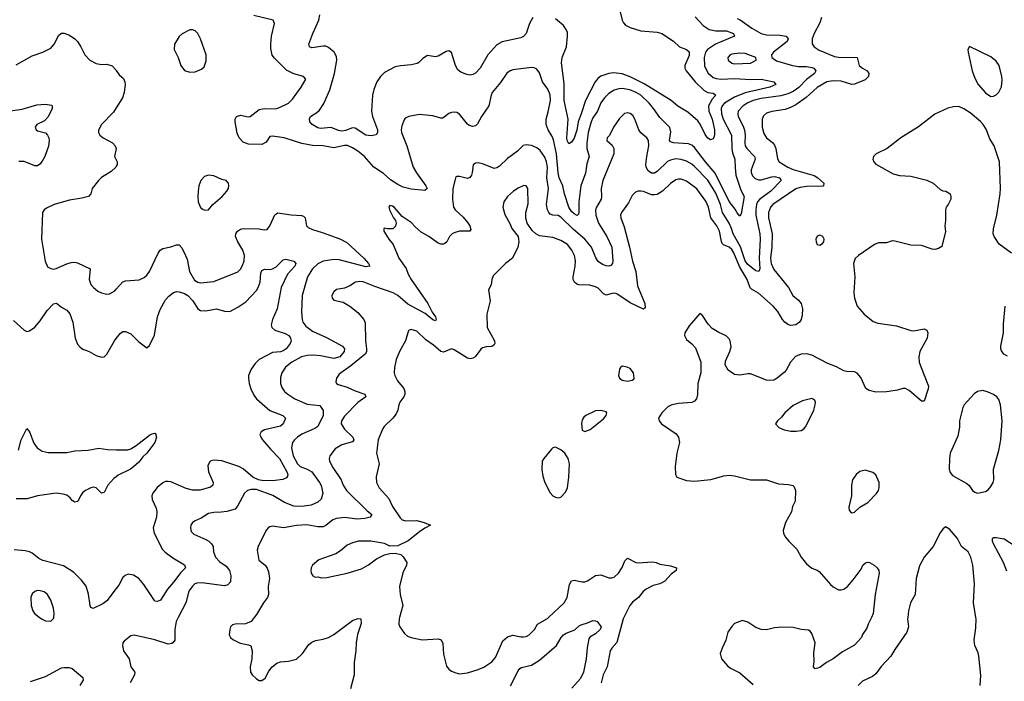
# Model space of a CAD drawing. Header units: inches. Extents: x 1245430 to 1420861, y 606325 to 671315.
# Tile 147 of 256: x 1339277 to 1346651, y 649522 to 654474. Entities that reach past the tile are written whole.
import ezdxf

# ---------------------------------------------------------------- set-up
doc = ezdxf.new("R2010")
doc.units = ezdxf.units.IN
doc.header["$MEASUREMENT"] = 0
for name, color, linetype in [('B3634', 7, 'Continuous'), ('B3635', 7, 'Continuous'), ('B3644', 7, 'Continuous'), ('B3645', 7, 'Continuous')]:
    doc.layers.add(name, color=color, linetype=linetype)

msp = doc.modelspace()

# ---------------------------------------------------------------- linework, layer by layer
at = {"layer": 'B3634', "color": 5}
for points, elevation in [([(1339425.9, 650000), (1339450, 649984), (1339470, 649974.8), (1339510, 649971), (1339530, 649992), (1339531.3, 650000)], 940), ([(1339358.8, 649521.2), (1339470, 649558.5), (1339590, 649621.3), (1339610, 649626), (1339645.2, 649625.2), (1339670, 649616.3), (1339750.6, 649550), (1339752.4, 649530), (1339726.4, 649490)], 920)]:
    msp.add_lwpolyline(points, dxfattribs=dict(at, elevation=elevation))
at = {"layer": 'B3635', "color": 5}
for points, elevation in [([(1339250, 654134.9), (1339370, 654202.4), (1339449, 654230), (1339489, 654250), (1339510, 654262), (1339534.5, 654290), (1339570, 654358.8), (1339590, 654372.7), (1339610, 654372.7), (1339650, 654358), (1339690, 654330.4), (1339710, 654310.4), (1339735.8, 654270), (1339763.8, 654210), (1339802, 654170), (1339850, 654146), (1339890, 654139.3), (1339930, 654140.5), (1339970, 654127.7), (1339997.7, 654097.7), (1340000, 654094.3)], 940), ([(1339189, 653790), (1339296.3, 653803.7), (1339404.4, 653835.6), (1339470, 653842), (1339514.2, 653834.2), (1339518.8, 653830), (1339520.5, 653810), (1339490, 653747), (1339462.4, 653717.6), (1339406, 653690), (1339392.7, 653670), (1339399.1, 653650), (1339410, 653642.4), (1339470, 653627.2), (1339484.9, 653610), (1339494, 653590), (1339496.9, 653570), (1339492.6, 653527.4), (1339465.5, 653450), (1339445.5, 653414.5), (1339427.2, 653392.8), (1339410, 653380.7), (1339390, 653381.1), (1339310, 653411.6), (1339270, 653412.9)], 920), ([(1340000, 653815.3), (1339978.5, 653781.5), (1339890.5, 653690), (1339867.3, 653647.3), (1339866.8, 653630), (1339876, 653610), (1339901, 653590), (1339971.5, 653551.5), (1339992.7, 653530), (1339999.1, 653510), (1339988, 653450), (1340000, 653425.7)], 940), ([(1340000, 653376.5), (1339996.3, 653370), (1339962, 653338), (1339890, 653291.5), (1339868.2, 653270), (1339819.1, 653210), (1339810.5, 653169.5), (1339791.3, 653150), (1339742.9, 653137.1), (1339650, 653122), (1339536, 653090), (1339478, 653062), (1339461, 653050), (1339448.2, 653031.8), (1339440.3, 652830), (1339466.7, 652666.7), (1339483.9, 652623.9), (1339510, 652610.5), (1339530, 652607.2), (1339550, 652610.4), (1339630, 652647.4), (1339663.3, 652656.7), (1339690, 652659), (1339710, 652653.8), (1339804, 652610), (1339796, 652530), (1339810, 652490.7), (1339830, 652470.4), (1339863, 652443), (1339890, 652428.4), (1339930, 652419.3), (1339950, 652422.4), (1339990, 652444.4), (1340000, 652455.6)], 940), ([(1339230, 652221.6), (1339310, 652150.7), (1339330, 652140.7), (1339350, 652144.9), (1339390, 652173.4), (1339430, 652220.8), (1339482.9, 652297.1), (1339530, 652346.3), (1339552.4, 652352.4), (1339590, 652322.8), (1339630, 652299.6), (1339652.2, 652272.2), (1339675.4, 652210), (1339692, 652090), (1339710, 652044.9), (1339730, 652022), (1339750, 652007.7), (1339796, 651990), (1339850, 651959.1), (1339890, 651946.8), (1339910, 651950.8), (1339930, 651970.8), (1339986.6, 652070), (1340000, 652086.8)], 920), ([(1339267.7, 651252.3), (1339288.8, 651330), (1339330, 651414), (1339350, 651388.5), (1339383.7, 651303.7), (1339408.9, 651268.9), (1339444.7, 651244.7), (1339490, 651235.1), (1339630, 651235.1), (1339690, 651247.3), (1339790, 651252.1), (1339870, 651266.2), (1339935.6, 651255.6), (1340000, 651255)], 880), ([(1340000, 651053.2), (1339981.1, 651038.9), (1339936.3, 650990), (1339910, 650934), (1339890, 650929.5), (1339850, 650970.9), (1339830, 650974.6), (1339810, 650969.8), (1339770, 650950.8), (1339747.6, 650932.4), (1339731.3, 650910), (1339711.7, 650868.3), (1339690, 650862.3), (1339670, 650875.6), (1339655.3, 650895.3), (1339630, 650914.9), (1339603.1, 650923.1), (1339550, 650929), (1339410, 650910.3), (1339333.7, 650886.3), (1339250, 650888)], 880), ([(1340000, 650215.8), (1339930, 650124.7), (1339898.9, 650101), (1339827, 650067), (1339810, 650075.1), (1339803.5, 650090), (1339793.3, 650173.3), (1339773.6, 650233.6), (1339739.3, 650279.3), (1339678.6, 650338.6), (1339605.2, 650385.2), (1339450, 650425.6), (1339420.7, 650440.7), (1339370, 650481.3), (1339350, 650491.1), (1339317.4, 650497.4), (1339234.6, 650505.4)], 920), ([(1339531.3, 650000), (1339536.2, 650030), (1339529.6, 650070), (1339509.6, 650130), (1339485.1, 650170), (1339459.3, 650190), (1339430, 650199.7), (1339410, 650200.5), (1339390, 650193.6), (1339370, 650176), (1339360.4, 650150), (1339362, 650090), (1339374.4, 650050), (1339388.2, 650030), (1339410, 650010.6), (1339425.9, 650000)], 940)]:
    msp.add_lwpolyline(points, dxfattribs=dict(at, elevation=elevation))
at = {"layer": 'B3644', "color": 5}
for points, elevation in [([(1340464.5, 650000), (1340449.3, 649970), (1340437.7, 649910), (1340437.6, 649830), (1340427.3, 649812.7), (1340415.3, 649804.8), (1340390, 649800.5), (1340290, 649832.6), (1340133.4, 649866.6), (1340110, 649860.9), (1340058.5, 649821.5), (1340050.5, 649809.5), (1340047.3, 649790), (1340054.4, 649750), (1340097, 649690), (1340108.5, 649630), (1340138, 649590), (1340136.4, 649570), (1340103.1, 649510)], 940), ([(1341033, 650000), (1341010.3, 649969.7), (1340968.3, 649951.7), (1340890.7, 649949.3), (1340870, 649944), (1340856, 649930), (1340850.7, 649909.3), (1340846.8, 649870), (1340856, 649850), (1340873.2, 649833.2), (1340927.5, 649807.5), (1340990, 649794.9), (1341007.3, 649787.3), (1341018.8, 649750), (1341015.5, 649690), (1341003, 649630), (1341005.5, 649590), (1341018.8, 649570), (1341050, 649538.8), (1341070, 649527.3), (1341090, 649527.3), (1341114.9, 649545.1), (1341142.8, 649597.2), (1341167.3, 649630), (1341202.9, 649657.1), (1341230, 649668.4), (1341290, 649672), (1341350, 649688.2), (1341395.1, 649730), (1341443.6, 649796.4), (1341465.4, 649814.6), (1341493.3, 649826.7), (1341550, 649835.8), (1341590, 649850.3), (1341630, 649872.2), (1341770, 649975.5), (1341810, 649990.7), (1341831.3, 649990), (1341833.4, 649953.4), (1341807.8, 649872.2), (1341795.8, 649810), (1341794.6, 649750), (1341783.1, 649663.1), (1341782, 649570), (1341754.1, 649465.9)], 960), ([(1342120.6, 650000), (1342117.8, 649990), (1342117, 649950), (1342123.1, 649930), (1342158.3, 649878.3), (1342180.3, 649860.3), (1342208.7, 649848.7), (1342290, 649832), (1342410, 649838.7), (1342432.6, 649832.6), (1342445.3, 649805.2), (1342450, 649724.7), (1342474, 649634), (1342490, 649613), (1342510, 649598.4), (1342543.8, 649583.8), (1342570, 649578.3), (1342630, 649584.9), (1342710, 649609.2), (1342753.5, 649626.5), (1342813.7, 649666.3), (1342841, 649699), (1342895.4, 649824.6), (1342930, 649855.3), (1342970, 649866.7), (1343030, 649853.4), (1343050, 649853.4), (1343070, 649857.4), (1343093.6, 649870), (1343131.8, 649908.2), (1343155.6, 649950), (1343230, 649992), (1343238.5, 650000)], 980), ([(1342953.3, 649486.7), (1343010, 649600.4), (1343022.8, 649617.2), (1343035.2, 649624.8), (1343110, 649642.9), (1343170, 649679.3), (1343297.4, 649790), (1343331.9, 649850), (1343350, 649870.2), (1343370, 649882.4), (1343434.5, 649905.5), (1343470, 649938), (1343490, 649947.6), (1343530, 649958), (1343570, 649976.5), (1343590, 649975.3), (1343600.7, 649970), (1343631, 649930), (1343624.4, 649910), (1343590, 649876.8), (1343547.6, 649852.4), (1343540.5, 649839.5), (1343526.9, 649773.1), (1343519.8, 649690), (1343500.1, 649590), (1343477.7, 649542.3), (1343412, 649470)], 960), ([(1343802.6, 650000), (1343797.7, 649990), (1343747.9, 649812.1), (1343711.6, 649770), (1343700.3, 649750), (1343677.3, 649630), (1343645.8, 649570), (1343631.4, 649510)], 980), ([(1345655.9, 650000), (1345630.5, 649949.5), (1345620.9, 649919.1), (1345590, 649872.7), (1345581.6, 649850), (1345528.2, 649791.8), (1345438.7, 649741.3), (1345370.5, 649690), (1345318.9, 649661.1), (1345270, 649624.5), (1345234.6, 649614.6), (1345221.2, 649630), (1345227.3, 649672.7), (1345225.4, 649734.6), (1345234, 649810), (1345210, 649879), (1345197.7, 649897.7), (1345184.8, 649904.8), (1345130, 649909.7), (1345070, 649923), (1344990, 649927.3), (1344930, 649921.6), (1344870, 649907.3), (1344830.5, 649909.5), (1344790, 649925.1), (1344730, 649965.1), (1344690, 649977.2), (1344630, 649953.2), (1344610, 649932.7), (1344580.4, 649890), (1344566, 649830), (1344537.1, 649770), (1344524, 649730), (1344526.8, 649710), (1344534, 649690), (1344578.3, 649638.3), (1344600.7, 649620.7), (1344670, 649584.9), (1344770, 649496.4)], 1020), ([(1345927.9, 650000), (1345926.9, 649990), (1345933.8, 649930), (1345920.9, 649890), (1345830, 649759.6), (1345801.7, 649710), (1345730, 649631.6), (1345690, 649576.2), (1345663.4, 649556.6), (1345590, 649522.4), (1345555.8, 649490)], 1040), ([(1346471.2, 649490), (1346474.9, 649565.1), (1346460.5, 649710), (1346455.4, 649735.4), (1346431.6, 649790), (1346426.3, 649830), (1346437.7, 649922.3), (1346439.7, 649990), (1346438.1, 650000)], 1040)]:
    msp.add_lwpolyline(points, dxfattribs=dict(at, elevation=elevation))
at = {"layer": 'B3645', "color": 5}
for points, elevation in [([(1343746.3, 654650), (1343789.5, 654470), (1343798.3, 654450), (1343812.9, 654433), (1343850, 654414.4), (1343930, 654389.6), (1344050, 654379.5), (1344086.4, 654370), (1344174.1, 654314.1), (1344219.3, 654270), (1344270.6, 654250), (1344290, 654233), (1344290, 654207), (1344258, 654130), (1344259.6, 654110), (1344269.2, 654090), (1344336.6, 654010), (1344403, 653943), (1344430, 653929.1), (1344470, 653924.6), (1344490.2, 653910.2), (1344461.9, 653878.1), (1344435.2, 653830), (1344438.9, 653790), (1344462.1, 653730), (1344480.2, 653650), (1344479.5, 653610), (1344473.7, 653586.3), (1344470, 653581.2), (1344450, 653575.1), (1344430, 653587), (1344410, 653615.6), (1344372.7, 653692.7), (1344356.2, 653716.2), (1344281.9, 653781.9), (1344207, 653827), (1344156.8, 653870), (1343953, 653993), (1343850, 654045.3), (1343790, 654068.5), (1343724.4, 654075.6), (1343688.6, 654071.4), (1343630, 654050.6), (1343606.6, 654033.4), (1343586.4, 654010), (1343514.6, 653870), (1343482.6, 653770), (1343458.3, 653710), (1343450, 653647), (1343430, 653586), (1343410, 653557), (1343390, 653545.2), (1343377.6, 653570), (1343374, 653590), (1343383.5, 653730), (1343355.2, 653870), (1343355.2, 653995.2), (1343334.4, 654150), (1343340.9, 654190), (1343371.8, 654270), (1343380.6, 654350), (1343378.5, 654378.5), (1343370, 654401.3), (1343349.8, 654430), (1343290, 654481.2)], 920), ([(1344334.6, 654494.6), (1344396.5, 654430), (1344441.5, 654401.5), (1344490, 654390.1), (1344570.7, 654390), (1344622.8, 654370), (1344630.4, 654350), (1344488.8, 654291.2), (1344429.3, 654250), (1344412.7, 654230), (1344403, 654190), (1344405.5, 654125.5), (1344433.3, 654073.3), (1344470, 654041.5), (1344493, 654033), (1344530, 654027.9), (1344630, 654034.5), (1344750, 654026.8), (1344830, 654029.4), (1344926, 654010), (1344939.1, 653990), (1344894.9, 653970), (1344710, 653925.9), (1344630, 653894.2), (1344556.6, 653850), (1344539, 653830), (1344530.6, 653810), (1344532, 653770), (1344545.2, 653730), (1344608, 653610), (1344610.5, 653510), (1344616.2, 653476.2), (1344633.8, 653430), (1344634.2, 653365.8), (1344640.8, 653310), (1344677.7, 653197.7), (1344703.6, 653150), (1344679.3, 653020.7), (1344670, 653004.5), (1344650, 653027.6), (1344636.1, 653056.1), (1344590, 653112.2), (1344485.6, 653325.6), (1344412, 653410), (1344330, 653516.2), (1344310, 653533.7), (1344285.6, 653545.6), (1344173.1, 653553.1), (1344150, 653558.9), (1344142.4, 653570), (1344154.5, 653634.5), (1344146.1, 653666.1), (1344070, 653741.7), (1344024.6, 653810), (1343991.4, 653850), (1343930, 653909.9), (1343895, 653930), (1343845.6, 653950), (1343790, 653959.2), (1343763.3, 653956.7), (1343730, 653945.7), (1343690, 653921.1), (1343656.9, 653890), (1343629.6, 653850.4), (1343604, 653790), (1343570, 653739.1), (1343557.4, 653710), (1343534.1, 653630), (1343523.3, 653550), (1343524.8, 653510), (1343541.5, 653450), (1343524.2, 653395.8), (1343515.2, 653324.8), (1343479.2, 653230), (1343463.7, 653110), (1343464, 653030), (1343461.3, 653018.7), (1343451.6, 653008.4), (1343430, 653020.7), (1343410, 653037.4), (1343388.7, 653070), (1343358, 653170), (1343345, 653230), (1343317.2, 653290), (1343308.7, 653328.7), (1343296.8, 653470), (1343273.7, 653573.7), (1343263.5, 653603.5), (1343234.2, 653650), (1343218.9, 653690), (1343218.8, 653730), (1343235.3, 653784.7), (1343251.2, 653870), (1343250, 653912), (1343233.5, 653953.5), (1343193.3, 654010), (1343170, 654077), (1343150, 654102.4), (1343130, 654113), (1343110, 654115.4), (1342970, 654097.7), (1342950, 654091.2), (1342925.9, 654074.1), (1342877.4, 654002.6), (1342815.6, 653930), (1342807.2, 653910), (1342790, 653829.7), (1342735.2, 653750), (1342704.5, 653695.5), (1342690, 653680.7), (1342670, 653674.7), (1342642.7, 653682.7), (1342630, 653691.2), (1342570, 653766.3), (1342550, 653778.9), (1342530, 653783), (1342510, 653780.5), (1342490, 653771.5), (1342456.9, 653743.1), (1342442.6, 653737.4), (1342430, 653735.8), (1342370, 653754.5), (1342270, 653764.7), (1342190.3, 653749.7), (1342163.9, 653736.1), (1342155.6, 653724.4), (1342139.9, 653680.1), (1342134.9, 653650), (1342137.3, 653630), (1342177.2, 653530), (1342223.8, 653370), (1342247.5, 653327.5), (1342318, 653230), (1342327.7, 653210), (1342310, 653194.5), (1342210, 653206.6), (1342150, 653220.5), (1342110, 653239.1), (1342054.7, 653274.7), (1342002.4, 653322.4), (1341930, 653369.8), (1341858.8, 653450), (1341810, 653490.7), (1341770, 653515.8), (1341731.3, 653531.3), (1341708.6, 653531.4), (1341630, 653514.7), (1341550, 653530.8), (1341470, 653532.8), (1341390, 653547.1), (1341257.2, 653590), (1341170, 653602.6), (1341150, 653598.4), (1341122.3, 653557.7), (1341090, 653539.7), (1340990, 653541.3), (1340950, 653557.6), (1340920.5, 653590), (1340904.4, 653624.4), (1340891.3, 653710), (1340891.6, 653730), (1340900.9, 653750), (1340930, 653758.3), (1340987, 653747), (1341004, 653750), (1341070, 653802.3), (1341110, 653809.3), (1341190, 653807.5), (1341210, 653811.3), (1341270, 653838), (1341290, 653850.2), (1341319.3, 653879.3), (1341384.5, 653970), (1341419.3, 654030), (1341402, 654050), (1341330, 654069.7), (1341276, 654096), (1341185.9, 654185.9), (1341168.8, 654208.8), (1341158.5, 654258.5), (1341157.2, 654290), (1341163.5, 654350), (1341184.7, 654444.7), (1341175.3, 654470), (1341030, 654505.7)], 940), ([(1344650, 654482.4), (1344673.3, 654473.3), (1344760.9, 654410), (1344830, 654371), (1344870, 654360.8), (1344970, 654359.3), (1345016.3, 654350), (1345033.4, 654330), (1345023.7, 654310), (1344921.7, 654230), (1344908.5, 654210), (1344910.4, 654190), (1344945.9, 654165.9), (1345064.9, 654130), (1345110, 654122.7), (1345170, 654124.6), (1345210, 654116.3), (1345225.3, 654110), (1345240.3, 654090), (1345229.2, 654070), (1345170, 654027.3), (1345113, 653967), (1345070, 653935.5), (1345030, 653918.4), (1344976.4, 653903.6), (1344830, 653883.1), (1344770, 653868), (1344729, 653851), (1344695.5, 653830), (1344658.8, 653790), (1344654.7, 653770), (1344658, 653750), (1344696.5, 653676.5), (1344706.2, 653646.2), (1344709.6, 653610), (1344706.7, 653550), (1344710.9, 653530), (1344723.2, 653510), (1344780.2, 653450), (1344784.2, 653430), (1344755.2, 653350), (1344756, 653330), (1344765.7, 653305.7), (1344784.8, 653284.8), (1344810, 653275), (1344830, 653274.6), (1344910, 653298.2), (1344930, 653299.2), (1344966.4, 653290), (1344979.6, 653270), (1344903.6, 653190), (1344819.1, 653130), (1344802.7, 653110), (1344795.4, 653090), (1344789.6, 653050), (1344790.5, 653010), (1344820.3, 652870), (1344823.6, 652830), (1344816.3, 652690), (1344819.2, 652610), (1344812.4, 652590), (1344790, 652593.7), (1344770, 652607.8), (1344730, 652642.4), (1344710, 652669.9), (1344674.7, 652774.7), (1344619.4, 652870), (1344609, 652910), (1344590.8, 652950), (1344541.4, 653030), (1344524.4, 653090), (1344490, 653174.5), (1344430, 653273.9), (1344330, 653374.7), (1344310, 653392.5), (1344270, 653416.1), (1344230, 653428.6), (1344190, 653431.7), (1344150, 653422.1), (1344128.4, 653411.6), (1344050, 653336.8), (1344030, 653326.3), (1344010, 653326.2), (1343983.6, 653343.6), (1343970, 653369.5), (1343967.5, 653390), (1343972.7, 653450), (1343988.9, 653530), (1343987.2, 653570), (1343972.6, 653590), (1343928.3, 653628.3), (1343913.3, 653650), (1343884.4, 653730), (1343870, 653756.9), (1343850, 653772.6), (1343830, 653777.4), (1343807.1, 653772.9), (1343770, 653735.6), (1343723.6, 653670), (1343693.8, 653606.2), (1343676.3, 653590), (1343673.4, 653570), (1343714.1, 653534.1), (1343727.6, 653510), (1343727.3, 653470), (1343645, 653270), (1343631.9, 653210), (1343635.2, 653150), (1343631, 653130), (1343595.9, 653070), (1343590.2, 653049.8), (1343590.9, 653010), (1343610.8, 652950), (1343674.3, 652850), (1343712.5, 652770), (1343720.2, 652670), (1343716.5, 652650), (1343705.1, 652634.9), (1343690, 652629.8), (1343670, 652632), (1343642.7, 652642.7), (1343610, 652664.8), (1343592.2, 652692.2), (1343560.1, 652770), (1343510, 652831.4), (1343423.8, 652903.8), (1343330, 652997), (1343310, 653007.2), (1343270, 653010.7), (1343250, 653019.3), (1343240.3, 653030), (1343229.9, 653050), (1343222.5, 653090), (1343237.8, 653210), (1343224.2, 653290), (1343230.4, 653370), (1343223.4, 653410), (1343210, 653445.1), (1343175.4, 653495.4), (1343150, 653515.8), (1343110, 653532.1), (1343070, 653538), (1343047.5, 653532.5), (1343005.3, 653490), (1342930, 653434.5), (1342870, 653376.3), (1342850, 653364.5), (1342830, 653359.5), (1342750, 653393.7), (1342710, 653402), (1342690, 653399.6), (1342672.5, 653387.5), (1342666.4, 653330), (1342660.4, 653310), (1342648.5, 653291.5), (1342630, 653284.2), (1342570, 653299.5), (1342550, 653301.2), (1342542.5, 653297.5), (1342521.3, 653210), (1342517.2, 653130), (1342526.4, 653070), (1342537.8, 653050), (1342597, 652997), (1342633.9, 652953.9), (1342648.9, 652930), (1342656.2, 652903.8), (1342648.1, 652891.9), (1342570.2, 652889.8), (1342530, 652878.3), (1342515.5, 652870), (1342497.1, 652850), (1342476.3, 652810), (1342461.7, 652798.3), (1342450, 652793.6), (1342430, 652794.3), (1342410, 652801.1), (1342341.6, 652850), (1342283, 652883), (1342240, 652920), (1342210, 652956.9), (1342140.9, 653000.9), (1342081.2, 653070), (1342070, 653079.3), (1342050, 653082), (1342041, 653070), (1342047.3, 653050), (1342076, 652990), (1342091, 652970), (1342096, 652950), (1342090.7, 652929.3), (1342070.5, 652909.5), (1342028.9, 652908.9), (1342010, 652914), (1342004.7, 652910), (1342004, 652890), (1342042.4, 652830), (1342074.9, 652790), (1342115.8, 652690), (1342171, 652611), (1342186, 652570), (1342208.2, 652530), (1342333.8, 652350), (1342365, 652285), (1342390.2, 652250), (1342397, 652230), (1342390, 652220.7), (1342370, 652227.4), (1342314.8, 652274.8), (1342185, 652345), (1342110, 652409.1), (1342074.7, 652430), (1341936, 652476), (1341850, 652511.8), (1341824.7, 652515.3), (1341791, 652510), (1341750, 652481.6), (1341710, 652464.5), (1341650, 652453.6), (1341630, 652438), (1341614.9, 652410), (1341618, 652390), (1341630, 652374), (1341698.4, 652358.4), (1341750, 652330.6), (1341810, 652281.6), (1341854, 652230), (1341864.4, 652204.4), (1341866.7, 652070), (1341875.2, 652010), (1341873.2, 651986.8), (1341864.6, 651970), (1341758, 651882), (1341670, 651819.7), (1341648.4, 651790), (1341644.2, 651764.2), (1341650.5, 651750), (1341662.7, 651742.7), (1341730, 651722.7), (1341790, 651695), (1341862, 651670), (1341870.4, 651650), (1341810, 651607.6), (1341710, 651506), (1341687.9, 651470), (1341685.5, 651450), (1341710, 651407.7), (1341772.4, 651350), (1341778.4, 651330), (1341770, 651313.2), (1341689, 651291), (1341639.6, 651260.4), (1341599.1, 651210), (1341595.5, 651190), (1341598, 651170), (1341621.1, 651121.1), (1341685.3, 651030), (1341700.3, 650990), (1341724.7, 650950), (1341878.2, 650798.2), (1341913.4, 650770), (1341900.7, 650750), (1341860.8, 650739.2), (1341803.7, 650736.3), (1341710, 650747.2), (1341650, 650740.7), (1341621.5, 650730), (1341570, 650687.8), (1341550, 650678.4), (1341510, 650678.5), (1341427, 650693), (1341350, 650688), (1341251.5, 650671.5), (1341170, 650682), (1341150, 650678), (1341138.8, 650670), (1341124.4, 650655.6), (1341110, 650629), (1341062, 650530), (1341056.3, 650503.7), (1341068.6, 650428.6), (1341114.9, 650390), (1341130, 650367.3), (1341140.2, 650340.2), (1341147.8, 650290), (1341138.9, 650230), (1341140.3, 650170), (1341132, 650150), (1341102, 650110), (1341050, 650022.7), (1341033, 650000)], 960), ([(1343118.9, 654490), (1343095.6, 654444.4), (1343070, 654371.8), (1343050, 654347.2), (1343030, 654337.6), (1342890, 654307.2), (1342850, 654284.7), (1342782.2, 654210), (1342726.2, 654110), (1342690, 654074), (1342670, 654063.1), (1342650, 654059.7), (1342624.6, 654064.6), (1342580.9, 654080.9), (1342558.6, 654098.6), (1342540.8, 654130), (1342510, 654229.4), (1342490, 654240.5), (1342470, 654236.3), (1342410, 654200.5), (1342390, 654196.2), (1342330, 654205.2), (1342295.9, 654184.1), (1342266.2, 654153.8), (1342253.3, 654146.7), (1342210, 654135.4), (1342130, 654129.8), (1342090, 654120.3), (1342010, 654079.3), (1341979, 654050), (1341952.3, 654010), (1341930, 653952.3), (1341919.8, 653910), (1341911.4, 653790), (1341920.1, 653750), (1341955.5, 653650), (1341957.4, 653630), (1341947.1, 653612.9), (1341910, 653605.3), (1341870, 653610.8), (1341790, 653663.2), (1341770, 653665.6), (1341716.3, 653643.7), (1341690, 653639), (1341663.6, 653643.6), (1341610, 653667), (1341530, 653659.6), (1341510, 653663.4), (1341467.3, 653690), (1341449.7, 653710), (1341447.5, 653732.5), (1341455.6, 653750), (1341501.4, 653778.6), (1341522.1, 653797.9), (1341553.7, 653846.3), (1341599.5, 653950), (1341633.8, 654070), (1341653.3, 654170), (1341650, 654197.6), (1341633.3, 654230), (1341590, 654266.8), (1341570, 654275), (1341550, 654277), (1341464.5, 654264.5), (1341447, 654270), (1341443.5, 654290), (1341472, 654370), (1341517.7, 654470), (1341524, 654510)], 920), ([(1345281.8, 654490), (1345270.2, 654450), (1345228, 654370), (1345212.8, 654330), (1345212.9, 654292.9), (1345226.4, 654270), (1345264.9, 654244.9), (1345378.3, 654198.3), (1345410, 654193.7), (1345550.2, 654190.2), (1345563.7, 654130), (1345588.4, 654110), (1345624.4, 654090), (1345636.5, 654070), (1345632.8, 654050), (1345610, 654024.4), (1345529, 653991), (1345510, 653989.8), (1345430, 654014.3), (1345370, 654016.5), (1345322, 654010), (1345250, 653965.8), (1345167.8, 653892.2), (1345090, 653836.3), (1345050, 653815.5), (1345010, 653802.1), (1344910, 653786.5), (1344870, 653773.6), (1344846.9, 653753.1), (1344837.6, 653730), (1344838.2, 653670), (1344850, 653622), (1344870, 653590.4), (1344915, 653555), (1344930, 653534.9), (1344938.8, 653510), (1344951.7, 653431.7), (1344965.5, 653410), (1345030, 653370.1), (1345070, 653352.4), (1345226.5, 653306.5), (1345254.3, 653290), (1345299.5, 653250), (1345297.3, 653230), (1345291.6, 653228.4), (1345170, 653225), (1345122, 653218), (1345090, 653207.7), (1344917.4, 653090), (1344898.8, 653070), (1344884.2, 653030), (1344885.5, 652990), (1344911.5, 652870), (1344909.6, 652770), (1344900.1, 652690), (1344904, 652650), (1344924.2, 652604.2), (1345034.4, 652470), (1345068.2, 652410), (1345110, 652374.6), (1345130.2, 652350), (1345139.1, 652310), (1345136.7, 652263.3), (1345128.5, 652230), (1345118.3, 652210), (1345089.9, 652189.9), (1345050, 652185.9), (1345030, 652192.8), (1345006.2, 652210), (1344989.9, 652229.9), (1344955.6, 652290), (1344921.1, 652330), (1344810, 652427.6), (1344756.7, 652456.7), (1344746.7, 652466.7), (1344726, 652530), (1344667.5, 652627.5), (1344626.4, 652730), (1344610, 652754), (1344591.4, 652770), (1344548, 652788), (1344538.6, 652798.6), (1344532.5, 652812.5), (1344518.8, 652890), (1344497.2, 652930), (1344452.9, 652990), (1344436.2, 653070), (1344415.3, 653115.3), (1344347.9, 653207.9), (1344270, 653266), (1344230, 653279.3), (1344210, 653280.3), (1344190, 653275.3), (1344150, 653248.7), (1344090, 653189.8), (1344050, 653166.5), (1344030, 653162), (1344010, 653163.1), (1343950, 653187.6), (1343930, 653190.8), (1343910, 653189.7), (1343890, 653182), (1343863.2, 653156.8), (1343836.1, 653103.9), (1343785.3, 653030), (1343777.4, 653010), (1343778.3, 652990), (1343803.7, 652923.7), (1343844.4, 652770), (1343866.8, 652666.8), (1343892.5, 652590), (1343902.8, 652482.8), (1343959.4, 652350), (1343961.7, 652318.3), (1343950, 652307.6), (1343850, 652354), (1343750, 652421), (1343730, 652427), (1343714.8, 652425.2), (1343670, 652411.1), (1343650, 652422.6), (1343610, 652463.1), (1343590, 652475), (1343546.3, 652486.3), (1343465.2, 652490), (1343450, 652495.1), (1343431.3, 652510), (1343422.6, 652530), (1343421.5, 652550), (1343437.2, 652630), (1343440.4, 652670), (1343432.1, 652710), (1343411, 652750), (1343379.7, 652790), (1343330, 652822.2), (1343270, 652843.1), (1343170, 652856), (1343143.7, 652870), (1343115.4, 652895.4), (1343077, 652950), (1343068.1, 652988.1), (1343068.2, 653030), (1343084.1, 653095.9), (1343083.5, 653210), (1343070, 653229.6), (1343052.2, 653232.2), (1343010, 653213.5), (1342974.4, 653190), (1342930, 653149.6), (1342903.7, 653110), (1342895.3, 653070), (1342910, 653016), (1342947.8, 652947.8), (1342963.1, 652910), (1343010.4, 652850), (1343015.3, 652810), (1343006.7, 652770), (1342967.7, 652690), (1342916.3, 652650), (1342824.1, 652555.9), (1342814, 652530), (1342806.8, 652490), (1342788.4, 652451.6), (1342799.3, 652370), (1342776.3, 652270), (1342777.3, 652170), (1342833.4, 652070), (1342835.5, 652050), (1342830, 652039), (1342813.5, 652026.5), (1342770, 652024.2), (1342743, 652017), (1342730, 652008.3), (1342687.4, 651950), (1342670, 651939.8), (1342650, 651935.8), (1342630, 651939.5), (1342530, 652003.5), (1342510, 652009.7), (1342450, 651986.3), (1342430, 651991.1), (1342377.2, 652037.2), (1342318.4, 652078.4), (1342250, 652142), (1342210, 652156), (1342190, 652148), (1342166.4, 652070), (1342124.3, 651995.7), (1342096.5, 651930), (1342083.6, 651870), (1342082.3, 651830), (1342086.3, 651810), (1342106, 651770), (1342154, 651714), (1342162.4, 651690), (1342161.3, 651670), (1342154.9, 651650), (1342124.2, 651610), (1342115.3, 651590), (1342108.5, 651550), (1342096.7, 651523.3), (1342070.4, 651490), (1342005.7, 651430), (1341993.1, 651410), (1341960.7, 651330), (1341949.3, 651230), (1341968.9, 651150), (1341947.7, 651052.3), (1341950.2, 651010), (1341970.2, 650970), (1342042.5, 650890), (1342069.6, 650829.6), (1342126.2, 650746.2), (1342141.7, 650730), (1342170, 650722), (1342250, 650726), (1342307.3, 650710), (1342354, 650690), (1342310, 650667.3), (1342270, 650639.7), (1342186.2, 650573.8), (1342110, 650536), (1342050, 650534), (1342010, 650553.6), (1341906, 650570), (1341814, 650570), (1341770, 650558.7), (1341730, 650540.7), (1341680.7, 650499.3), (1341644.2, 650475.8), (1341518, 650430), (1341471, 650390), (1341460.7, 650370), (1341457.3, 650350), (1341460.7, 650330), (1341472, 650310), (1341490, 650301), (1341510, 650304.7), (1341536, 650296), (1341577.3, 650297.3), (1341730, 650330.4), (1341836.1, 650363.9), (1341890, 650393), (1341950, 650439.1), (1342010, 650467.3), (1342050, 650478), (1342090, 650481), (1342132, 650470), (1342150, 650452), (1342176, 650410), (1342174, 650390), (1342146.9, 650333.1), (1342122.2, 650230), (1342125.5, 650170), (1342145.8, 650090), (1342120.6, 650000)], 980), ([(1340000, 654094.3), (1340022, 654062), (1340053.7, 654033.7), (1340063.8, 654010), (1340066.4, 653990), (1340060.3, 653930), (1340047.4, 653890), (1340000, 653815.3)], 940), ([(1346706, 652726), (1346612.5, 652792.5), (1346574.5, 652850), (1346567.8, 652870), (1346569.6, 652909.6), (1346594.7, 653010), (1346619.8, 653170), (1346622.6, 653210), (1346615.8, 653410), (1346575.6, 653530), (1346542, 653582), (1346514, 653654), (1346493.2, 653690), (1346473, 653713), (1346395.9, 653775.9), (1346346.9, 653806.9), (1346310, 653824), (1346270, 653822), (1346228.9, 653811.1), (1346130, 653767.6), (1346008.4, 653671.6), (1345875.5, 653590), (1345774.9, 653510), (1345690.7, 653470), (1345670.7, 653450), (1345666, 653430), (1345673.4, 653410), (1345690, 653393.4), (1345819.2, 653319.2), (1345866.6, 653306.6), (1345950, 653302.3), (1346070, 653271.7), (1346118, 653250), (1346170, 653203), (1346190, 653193.4), (1346212, 653190), (1346244.7, 653170), (1346251, 653150), (1346250.8, 653130), (1346230.8, 653090), (1346214.8, 653070), (1346210.7, 653050), (1346210.7, 652970.7), (1346204.9, 652930), (1346210.7, 652889.3), (1346183.6, 652776.4), (1346159.3, 652760.7), (1346130, 652754), (1346110, 652756.2), (1346030, 652782.9), (1345950, 652786.6), (1345830, 652816.9), (1345810, 652818.9), (1345770, 652803.1), (1345710, 652804.2), (1345679.3, 652790), (1345558, 652710), (1345534.4, 652685.6), (1345522, 652650), (1345531.6, 652550), (1345525, 652430), (1345529.2, 652389.2), (1345550.3, 652330), (1345601.1, 652270), (1345670, 652215.6), (1345703.4, 652203.4), (1345843.1, 652183.1), (1345950, 652147), (1345970, 652145.3), (1346050, 652159.1), (1346070.8, 652150), (1346078, 652130), (1346073.4, 652090), (1346018, 651990), (1346011.6, 651950), (1346014.3, 651910), (1346022.6, 651882.6), (1346083.7, 651730), (1346082, 651710), (1346050, 651619), (1346030, 651619.5), (1345938, 651698), (1345910, 651712.4), (1345890, 651712.6), (1345850, 651701.1), (1345768.2, 651688.2), (1345690, 651686.6), (1345638, 651698), (1345613.6, 651713.6), (1345576.4, 651796.4), (1345548, 651828), (1345530, 651837), (1345470, 651839.7), (1345450, 651846.3), (1345395.3, 651875.3), (1345330, 651900.4), (1345210, 651963.9), (1345173, 651973), (1345130, 651970.7), (1345088.3, 651951.7), (1345050.1, 651909.9), (1345016.5, 651850), (1345004.2, 651835.9), (1344950, 651789.8), (1344924.2, 651775.8), (1344890, 651771.9), (1344870, 651776.1), (1344750, 651822.2), (1344730, 651824.1), (1344670, 651813.5), (1344630, 651819.3), (1344582.6, 651850), (1344560.4, 651890), (1344563.3, 651916.7), (1344596.4, 651990), (1344604.2, 652024.2), (1344597.7, 652070), (1344590, 652084.5), (1344568.7, 652108.7), (1344513.5, 652133.5), (1344463.5, 652163.5), (1344433.9, 652193.9), (1344390, 652259), (1344370, 652274), (1344290, 652182.9), (1344258.3, 652130), (1344256, 652110), (1344270, 652079.3), (1344310, 652048.2), (1344337.1, 652017.1), (1344378.9, 651910), (1344378.7, 651830), (1344356.4, 651750), (1344352.8, 651667.2), (1344344.9, 651635.1), (1344330, 651618), (1344310.3, 651609.7), (1344210, 651602), (1344162, 651590), (1344130, 651576), (1344086, 651530), (1344061, 651490), (1344067.3, 651470), (1344084, 651450), (1344194.1, 651374.1), (1344211.5, 651350), (1344218.9, 651310), (1344198.5, 651230), (1344186, 651130), (1344188.5, 651070), (1344198.8, 651050), (1344270, 651023.7), (1344330, 651018.4), (1344452.4, 651032.4), (1344550, 651060.3), (1344590, 651064.4), (1344630, 651059.2), (1344750, 651028.7), (1344870, 651030.4), (1344960.8, 651000.8), (1345035.8, 650995.8), (1345067.8, 650987.7), (1345078, 650978), (1345086.2, 650950), (1345083.6, 650870), (1345063.8, 650830), (1345058, 650790), (1345013.1, 650710), (1344995.3, 650650), (1344996.4, 650630), (1345010, 650604), (1345038, 650570), (1345096.5, 650510), (1345130.3, 650450), (1345170, 650400.3), (1345210, 650367.4), (1345250, 650354), (1345263.6, 650343.6), (1345350, 650246.7), (1345370, 650228.7), (1345410, 650207.2), (1345430, 650205.3), (1345450, 650210.4), (1345477, 650230), (1345519.7, 650280.3), (1345578.3, 650361.7), (1345592, 650390), (1345611.3, 650408.7), (1345630, 650412.8), (1345641, 650410), (1345677.6, 650390), (1345698.7, 650370), (1345710.3, 650350), (1345714, 650330), (1345683.6, 650170), (1345670, 650028), (1345655.9, 650000)], 1020), ([(1340000, 653425.7), (1340007.7, 653410), (1340007.7, 653390), (1340000, 653376.5)], 940), ([(1340000, 652455.6), (1340050, 652511.8), (1340070, 652520.3), (1340172.3, 652527.7), (1340210, 652544.4), (1340230, 652561.6), (1340250, 652588), (1340313.7, 652726.3), (1340330, 652747.7), (1340350, 652760.5), (1340410, 652773), (1340450, 652788), (1340470, 652787.7), (1340490, 652767.3), (1340519.5, 652710), (1340530, 652681), (1340549.1, 652590), (1340585.2, 652525.2), (1340610, 652508.3), (1340630, 652505.2), (1340730, 652513), (1340910, 652586.7), (1340930, 652605.5), (1340946.7, 652633.3), (1340959.2, 652670), (1340960.4, 652710), (1340948.3, 652750), (1340909.8, 652810), (1340894.3, 652850), (1340895.1, 652870), (1340908.5, 652891.5), (1340930, 652904.9), (1340950, 652910.3), (1341068.9, 652908.9), (1341110, 652901.6), (1341130, 652904.4), (1341151.3, 652930), (1341186.7, 653013.3), (1341210, 653027.2), (1341310, 653012.4), (1341388.5, 653008.5), (1341402.8, 653002.8), (1341415.5, 652990), (1341426, 652930), (1341438.6, 652918.6), (1341470, 652902.3), (1341541.5, 652881.5), (1341673.8, 652833.8), (1341726.4, 652806.4), (1341853.6, 652690), (1341890.3, 652650), (1341899.1, 652630), (1341870, 652625), (1341670, 652677.1), (1341630, 652678.7), (1341550, 652666.1), (1341510, 652645.6), (1341469.3, 652610), (1341433.2, 652550), (1341392.9, 652410), (1341387.3, 652287.3), (1341391.3, 652230), (1341398.6, 652210), (1341421, 652181), (1341470, 652142.6), (1341574.7, 652094.7), (1341694.9, 652030), (1341710.2, 652010), (1341707.8, 651990), (1341673.5, 651950), (1341630, 651937.5), (1341530, 651957.5), (1341478.4, 651961.6), (1341430, 651961), (1341388, 651950), (1341315.8, 651910), (1341267.8, 651872.2), (1341240.9, 651830), (1341230, 651795.3), (1341230.3, 651750), (1341240.9, 651720.9), (1341260.3, 651690), (1341284.9, 651670), (1341336.7, 651636.7), (1341430, 651595.9), (1341524.9, 651584.9), (1341549.3, 651549.3), (1341549.4, 651510), (1341510.2, 651429.8), (1341486.4, 651413.6), (1341389.8, 651370.2), (1341357.1, 651350), (1341334, 651330), (1341319.7, 651310), (1341313.2, 651270), (1341326.1, 651210), (1341357.4, 651150), (1341377.3, 651130), (1341430.4, 651110.4), (1341464.4, 651090), (1341523.2, 651010), (1341533.7, 650986.3), (1341546.5, 650930), (1341534.2, 650885.8), (1341510, 650862.4), (1341460, 650840), (1341390, 650828.9), (1341330, 650832.1), (1341259.1, 650859.1), (1341173.1, 650913.1), (1341050, 650957.6), (1341010, 650958), (1340983.8, 650950), (1340960.3, 650930), (1340907.6, 650832.4), (1340890.2, 650809.8), (1340827.4, 650792.6), (1340786.3, 650786.3), (1340730, 650785.1), (1340690, 650776.8), (1340637.2, 650742.8), (1340590, 650722.9), (1340570.7, 650710), (1340558, 650690), (1340554.9, 650670), (1340562.3, 650642.3), (1340582.3, 650622.3), (1340670, 650583.7), (1340693, 650570), (1340714.4, 650550), (1340724.9, 650530), (1340728.8, 650490), (1340743.1, 650450), (1340774.7, 650414.7), (1340823.6, 650383.6), (1340847, 650350), (1340857.1, 650310), (1340854.7, 650265.3), (1340835.6, 650244.4), (1340810, 650236.4), (1340641.9, 650258.1), (1340604.2, 650255.8), (1340588.4, 650250), (1340570, 650234.7), (1340544.7, 650195.3), (1340520.2, 650110), (1340464.5, 650000)], 940), ([(1340000, 652086.8), (1340030, 652124.4), (1340050, 652139.3), (1340070, 652140.5), (1340110, 652121.6), (1340170, 652063.8), (1340230, 652018.8), (1340250, 652034.8), (1340286.8, 652113.2), (1340309.8, 652249.8), (1340330, 652304.4), (1340370, 652376.5), (1340394.4, 652405.6), (1340427.8, 652432.2), (1340450, 652438.2), (1340470, 652436.6), (1340510, 652423.5), (1340535, 652410), (1340574.3, 652370), (1340610, 652308.7), (1340630, 652297.4), (1340670, 652293.4), (1340750, 652310.3), (1340811.2, 652291.2), (1340850, 652290.2), (1340910, 652321), (1340970, 652361.7), (1341050, 652447.6), (1341063.6, 652470), (1341077.7, 652510), (1341083, 652577), (1341090, 652597.3), (1341110, 652607.3), (1341150, 652603.2), (1341171.3, 652608.7), (1341196.6, 652623.4), (1341250, 652677.1), (1341270, 652681.3), (1341330, 652666), (1341346, 652650), (1341337.1, 652630), (1341282.5, 652570), (1341236.3, 652470), (1341205.8, 652310), (1341171.2, 652230), (1341160.8, 652190), (1341164.9, 652170), (1341188.4, 652150), (1341266, 652126), (1341292.8, 652110), (1341306, 652090), (1341308.9, 652070), (1341301.5, 652050), (1341271.8, 652010), (1341250, 651996.1), (1341230, 651988.6), (1341170, 651982.7), (1341070.1, 651929.9), (1341040, 651900), (1341010, 651858.4), (1340991.6, 651810), (1340990.3, 651790), (1340994.3, 651750), (1341009.1, 651710), (1341030, 651664.4), (1341050, 651636.9), (1341149.2, 651549.2), (1341248.4, 651510), (1341266.4, 651490), (1341250.3, 651450), (1341229.3, 651430.7), (1341110, 651404.1), (1341084.2, 651390), (1341076.1, 651370), (1341082.2, 651350), (1341095, 651330), (1341156.8, 651256.8), (1341222.1, 651190), (1341276.6, 651090), (1341284.4, 651070), (1341283.4, 651056.6), (1341276.3, 651043.7), (1341247.4, 651032.6), (1341170, 651023), (1341090, 651023.6), (1341064.2, 651030), (1341021.7, 651050), (1340951.5, 651111.5), (1340918.9, 651130), (1340790, 651170.6), (1340730, 651176), (1340709, 651171), (1340698.3, 651161.7), (1340686.4, 651133.6), (1340690.2, 651090), (1340726.9, 651010), (1340724.6, 650990), (1340704.9, 650975.1), (1340627.7, 650952.3), (1340570, 650951.8), (1340524.3, 650964.3), (1340410, 651014), (1340390, 651018), (1340370, 651016.8), (1340350, 651008.2), (1340307.6, 650972.4), (1340273.1, 650930), (1340266.7, 650910), (1340270, 650882.8), (1340297.8, 650817.8), (1340303.1, 650790), (1340302, 650750), (1340276.5, 650670), (1340284.6, 650630), (1340347.3, 650507.3), (1340366.9, 650486.9), (1340424.5, 650444.5), (1340510, 650393.7), (1340519.5, 650370), (1340484.3, 650335.7), (1340430, 650262.4), (1340383.5, 650210), (1340330.3, 650130), (1340310, 650118.9), (1340290, 650121.6), (1340286.1, 650126.1), (1340206.4, 650246.4), (1340168.3, 650290), (1340130, 650316.1), (1340090, 650322.6), (1340065.9, 650314.1), (1340050, 650299.5), (1340019.2, 650240.8), (1340000, 650215.8)], 920), ([(1346675.2, 651955.2), (1346647, 651970), (1346630, 651994), (1346624.2, 652010), (1346624.2, 652030), (1346644, 652130), (1346645.3, 652194.7), (1346657.6, 652330)], 1020), ([(1340000, 651255), (1340085.9, 651254.1), (1340110, 651261.1), (1340150, 651285.5), (1340250, 651363.1), (1340270, 651374.4), (1340290, 651378.8), (1340295.2, 651375.2), (1340301.3, 651350), (1340288.9, 651310), (1340230.2, 651230), (1340199, 651201), (1340170, 651161.3), (1340130, 651128), (1340105.8, 651110), (1340015.2, 651064.8), (1340000, 651053.2)], 880), ([(1346438.1, 650000), (1346420.4, 650110), (1346427.1, 650250), (1346415.6, 650390), (1346399.7, 650450), (1346379.7, 650490), (1346331.4, 650531.4), (1346299.6, 650590), (1346240.7, 650660.7), (1346210, 650677.2), (1346190, 650661.2), (1346170, 650633.2), (1346118.4, 650530), (1346050.4, 650450), (1346015.1, 650384.9), (1345991.7, 650290), (1345984.2, 650170), (1345947.9, 650110), (1345932.8, 650050), (1345927.9, 650000)], 1040), ([(1346670, 650345.2), (1346645.8, 650410), (1346569.8, 650550), (1346562.6, 650570), (1346562, 650590), (1346570, 650598), (1346590, 650598.7), (1346650, 650588.9), (1346770, 650510.3)], 1020), ([(1343238.5, 650000), (1343355.3, 650110), (1343377.6, 650150), (1343394.6, 650245.4), (1343410, 650272.7), (1343430, 650279.5), (1343490, 650265.7), (1343510, 650265.3), (1343530, 650272.4), (1343590, 650312.7), (1343610, 650317.1), (1343630, 650318), (1343690, 650297), (1343710, 650294.9), (1343730, 650301.1), (1343762, 650330), (1343790, 650373), (1343810, 650422.8), (1343830, 650442), (1343891.1, 650411.1), (1343911.9, 650408.1), (1344016.5, 650416.5), (1344044.7, 650410), (1344070, 650397.3), (1344150, 650386.4), (1344196, 650370), (1344194, 650350), (1344156.8, 650323.2), (1344109, 650270), (1344070, 650251.4), (1344022.4, 650237.6), (1343969.7, 650210.3), (1343947.5, 650192.5), (1343911.2, 650148.8), (1343866.5, 650113.5), (1343846.7, 650090), (1343802.6, 650000)], 980)]:
    msp.add_lwpolyline(points, dxfattribs=dict(at, elevation=elevation))
for points, elevation in [([(1340570, 654398), (1340550, 654398), (1340492.7, 654367.3), (1340470, 654349), (1340437.3, 654290), (1340433.4, 654250), (1340463.8, 654190), (1340483.8, 654130), (1340510, 654094), (1340550, 654081.6), (1340590, 654084), (1340637.5, 654102.5), (1340658, 654122), (1340672.8, 654167.2), (1340672.4, 654210), (1340631, 654331), (1340611.6, 654370), (1340590, 654389.4)], 960), ([(1346390, 654273.2), (1346378.8, 654250), (1346380.7, 654230), (1346410.5, 654090), (1346430, 654036), (1346456.3, 653990), (1346510, 653926.8), (1346550, 653898), (1346570, 653901), (1346590, 653911), (1346609.5, 653930.5), (1346629.5, 653970.5), (1346635.6, 654024.4), (1346633.6, 654050), (1346611.6, 654130), (1346590, 654163.7), (1346550, 654195.6)], 1020), ([(1344670, 654224.4), (1344610, 654215.4), (1344597.3, 654210), (1344581.6, 654190), (1344583.8, 654170), (1344610, 654147.6), (1344630, 654144), (1344750, 654148.1), (1344793.2, 654170), (1344789, 654190), (1344710, 654222)], 960), ([(1340690, 653309.6), (1340659.9, 653300.1), (1340633.7, 653270), (1340619.6, 653230), (1340614, 653190), (1340610.3, 653150), (1340613.4, 653110), (1340630, 653068), (1340650, 653053.4), (1340670, 653048.2), (1340690, 653050.8), (1340723.7, 653090), (1340794, 653150), (1340829.4, 653190), (1340840.9, 653210), (1340843.7, 653230), (1340840.9, 653250), (1340824, 653270), (1340790, 653278.7), (1340730, 653304.2)], 960), ([(1345270, 652861.2), (1345250, 652854), (1345238.8, 652830), (1345241, 652810), (1345250, 652792), (1345270, 652787.3), (1345290, 652798), (1345299, 652810), (1345301.2, 652830), (1345291.7, 652851.7)], 1020), ([(1343790, 651881.2), (1343776, 651870), (1343770, 651858), (1343761.6, 651810), (1343768.2, 651790), (1343790, 651776.3), (1343830, 651768.4), (1343864.7, 651775.3), (1343876, 651784), (1343879, 651790), (1343875.1, 651830), (1343850, 651862.7), (1343827.1, 651872.9)], 1020), ([(1346490, 651699.5), (1346450, 651691.8), (1346426.1, 651673.9), (1346350.5, 651590), (1346341.3, 651570), (1346316, 651470), (1346315.1, 651424.9), (1346302.5, 651357.5), (1346246.3, 651230), (1346239.6, 651190), (1346238.3, 651110), (1346245.1, 651085.1), (1346262.2, 651062.2), (1346370, 651001.3), (1346386.8, 650986.8), (1346413.4, 650950), (1346430, 650937.1), (1346450.5, 650930.5), (1346510, 650942.4), (1346530, 650954), (1346550, 650980.7), (1346567.3, 651010), (1346573.3, 651030), (1346569.6, 651110), (1346611.1, 651250), (1346625.4, 651330), (1346635.6, 651470), (1346621.6, 651590), (1346609.5, 651630), (1346595.1, 651650), (1346570, 651667.3), (1346530, 651687)], 1040), ([(1345210, 651639.3), (1345139.9, 651620.1), (1345070, 651587), (1345007.3, 651530), (1344982, 651498), (1344951.3, 651470), (1344938, 651450), (1344962, 651422), (1345003, 651403), (1345053.4, 651393.4), (1345093.2, 651393.2), (1345130, 651399.3), (1345150, 651410.6), (1345163.6, 651430), (1345223.5, 651550), (1345235.6, 651590), (1345237, 651610), (1345229.4, 651629.4)], 1040), ([(1343630, 651549.2), (1343590, 651546.6), (1343518, 651510), (1343502.5, 651497.5), (1343490, 651478), (1343484, 651450), (1343490, 651402), (1343510, 651391), (1343550, 651407.3), (1343650, 651486), (1343669, 651510), (1343674, 651530), (1343670, 651538)], 1020), ([(1343290, 651274.5), (1343270, 651269.3), (1343259.9, 651260.1), (1343202, 651190), (1343190.5, 651169.5), (1343188.1, 651108.1), (1343195.9, 651055.9), (1343210.7, 651010), (1343250, 650931.3), (1343270, 650911), (1343290, 650898.8), (1343310, 650894.8), (1343330, 650900.7), (1343363.9, 650936.1), (1343378.4, 650970), (1343389.6, 651050), (1343395.4, 651150), (1343384.7, 651190), (1343358.7, 651230), (1343330, 651255.1)], 1020), ([(1345610, 651102.7), (1345570, 651093.2), (1345541, 651070), (1345514.8, 651030), (1345507.7, 650990), (1345506.8, 650910), (1345485.8, 650825.8), (1345490, 650802), (1345498, 650790), (1345510, 650782.8), (1345530, 650787.3), (1345570, 650826), (1345630, 650861), (1345693.4, 650926.6), (1345709.5, 650950.5), (1345715.1, 650970), (1345715.1, 651010), (1345690, 651068), (1345665.2, 651085.2)], 1040)]:
    msp.add_lwpolyline(points, close=True, dxfattribs=dict(at, elevation=elevation))

doc.saveas('drawing.dxf')
